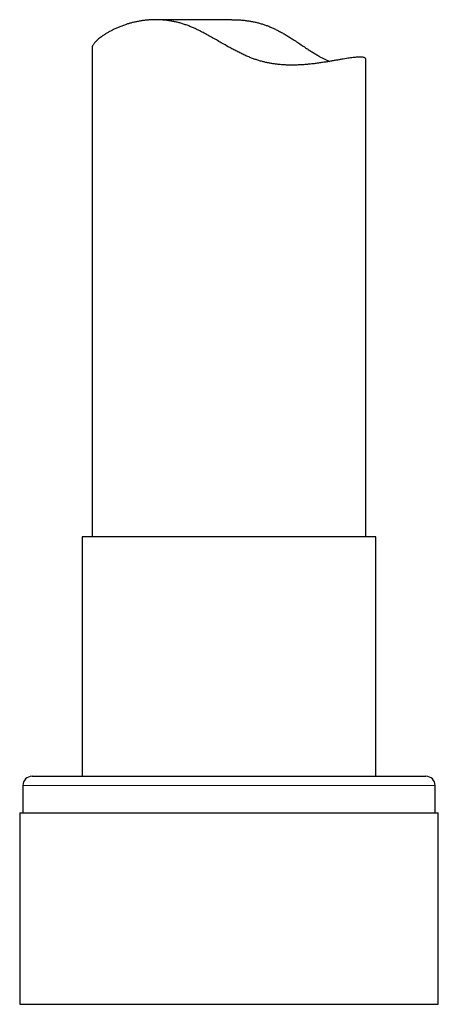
# Model space of a CAD drawing. Header units: millimetres. Extents: x 8 to 825, y 12 to 755.
# Tile 51 of 62: x 455 to 478, y 462 to 516. Entities that reach past the tile are written whole.
import ezdxf

# ---------------------------------------------------------------- set-up
doc = ezdxf.new("R2010")
doc.units = ezdxf.units.MM

msp = doc.modelspace()

# ---------------------------------------------------------------- linework, layer by layer
at = {"color": 7, "linetype": 'Continuous', "lineweight": 30}
for p, q in [((466.314, 516.155), (462.138, 516.155)), ((458.655, 514.63), (458.655, 487.794)), ((473.655, 487.794), (473.655, 513.994)), ((458.105, 487.794), (458.105, 474.671)), ((474.205, 487.794), (458.105, 487.794)), ((474.205, 474.671), (474.205, 487.794)), ((455.355, 474.671), (476.955, 474.671)), ((454.855, 474.171), (454.855, 472.671)), ((477.455, 472.671), (477.455, 474.171)), ((454.68, 472.671), (454.68, 462.171)), ((454.68, 472.671), (477.63, 472.671)), ((477.63, 462.171), (477.63, 472.671)), ((454.68, 462.171), (477.63, 462.171))]:
    msp.add_line(p, q, dxfattribs=at)
at = {"color": 252, "linetype": 'Continuous', "lineweight": 0}
msp.add_line((477.455, 474.171), (454.855, 474.171), dxfattribs=at)
at = {"color": 7, "linetype": 'Continuous', "lineweight": 30}
for centre, start, end in [((455.355, 474.171), 90, 180), ((476.955, 474.171), 0, 90)]:
    msp.add_arc(centre, 0.5, start, end, dxfattribs=at)
for points, knots in [([(473.335, 514.104), (473.304, 514.104), (473.243, 514.103), (473.136, 514.096), (473.019, 514.085), (472.889, 514.069), (472.746, 514.049), (472.59, 514.026), (472.422, 513.998), (472.246, 513.968), (472.062, 513.937), (471.87, 513.903), (471.668, 513.869), (471.456, 513.835), (471.233, 513.8), (470.999, 513.767), (470.756, 513.736), (470.525, 513.711), (470.307, 513.692), (470.106, 513.679), (469.9, 513.669), (469.689, 513.664), (469.472, 513.664), (469.25, 513.671), (469.025, 513.685), (468.81, 513.706), (468.607, 513.733), (468.416, 513.764), (468.224, 513.802), (468.031, 513.847), (467.836, 513.901), (467.639, 513.964), (467.445, 514.033), (467.24, 514.114), (467.026, 514.206), (466.803, 514.311), (466.582, 514.421), (466.363, 514.536), (466.126, 514.665), (465.871, 514.809), (465.597, 514.967), (465.324, 515.124), (465.059, 515.274), (464.802, 515.415), (464.552, 515.545), (464.32, 515.657), (464.105, 515.752), (463.909, 515.83), (463.711, 515.9), (463.514, 515.962), (463.319, 516.014), (463.124, 516.057), (462.931, 516.093), (462.737, 516.12), (462.543, 516.14), (462.349, 516.152), (462.159, 516.156), (461.964, 516.154), (461.766, 516.143), (461.566, 516.124), (461.372, 516.098), (461.181, 516.065), (460.996, 516.026), (460.814, 515.982), (460.64, 515.933), (460.458, 515.875), (460.27, 515.808), (460.079, 515.731), (459.899, 515.651), (459.729, 515.568), (459.57, 515.482), (459.421, 515.395), (459.285, 515.309), (459.162, 515.223), (459.053, 515.141), (458.957, 515.061), (458.874, 514.983), (458.807, 514.914), (458.756, 514.852), (458.717, 514.798), (458.687, 514.747), (458.667, 514.699), (458.656, 514.66), (458.656, 514.638), (458.656, 514.63)], [0, 0, 0, 0, 0.013853, 0.027719, 0.041586, 0.055439, 0.069718, 0.08401, 0.098302, 0.112581, 0.126427, 0.140284, 0.154141, 0.167987, 0.18221, 0.196446, 0.210682, 0.224904, 0.235771, 0.246645, 0.257518, 0.268384, 0.279517, 0.290661, 0.301803, 0.312933, 0.322157, 0.331389, 0.34062, 0.349842, 0.359356, 0.368879, 0.378405, 0.387921, 0.399116, 0.410321, 0.421534, 0.432747, 0.443949, 0.458277, 0.472614, 0.48695, 0.501279, 0.514245, 0.527215, 0.540178, 0.550116, 0.560064, 0.570011, 0.579947, 0.589702, 0.599469, 0.609237, 0.618993, 0.629103, 0.639223, 0.649344, 0.659455, 0.670796, 0.682147, 0.6935, 0.704843, 0.716503, 0.728173, 0.739843, 0.751506, 0.766245, 0.780999, 0.795753, 0.810494, 0.825657, 0.840834, 0.85601, 0.871174, 0.886016, 0.900871, 0.915726, 0.930567, 0.942812, 0.95507, 0.967332, 0.979588, 0.991833, 1, 1, 1, 1]), ([(466.314, 516.155), (466.402, 516.154), (466.558, 516.153), (466.783, 516.14), (466.988, 516.122), (467.191, 516.096), (467.39, 516.064), (467.586, 516.024), (467.778, 515.978), (467.967, 515.924), (468.154, 515.863), (468.34, 515.793), (468.523, 515.715), (468.702, 515.631), (468.889, 515.536), (469.083, 515.43), (469.283, 515.313), (469.479, 515.193), (469.693, 515.056), (469.922, 514.905), (470.168, 514.741), (470.392, 514.592), (470.596, 514.459), (470.78, 514.341), (470.963, 514.23), (471.133, 514.132), (471.291, 514.047), (471.438, 513.974), (471.567, 513.915), (471.646, 513.884), (471.679, 513.871)], [0, 0, 0, 0, 0.040353, 0.071857, 0.103391, 0.134922, 0.166423, 0.197145, 0.227899, 0.258652, 0.289375, 0.321068, 0.35279, 0.38452, 0.416227, 0.454147, 0.492087, 0.530034, 0.567965, 0.618489, 0.669027, 0.719548, 0.759248, 0.798977, 0.838694, 0.878379, 0.911349, 0.944351, 0.977346, 1, 1, 1, 1]), ([(473.654, 513.994), (473.653, 514.002), (473.652, 514.02), (473.635, 514.043), (473.607, 514.063), (473.568, 514.078), (473.524, 514.09), (473.47, 514.098), (473.408, 514.103), (473.359, 514.104), (473.335, 514.104)], [0, 0, 0, 0, 0.1157026, 0.2600153, 0.4041915, 0.5232731, 0.6424771, 0.7617205, 0.8809212, 1, 1, 1, 1])]:
    msp.add_open_spline(points, degree=3, knots=knots, dxfattribs=at)

doc.saveas('drawing.dxf')
